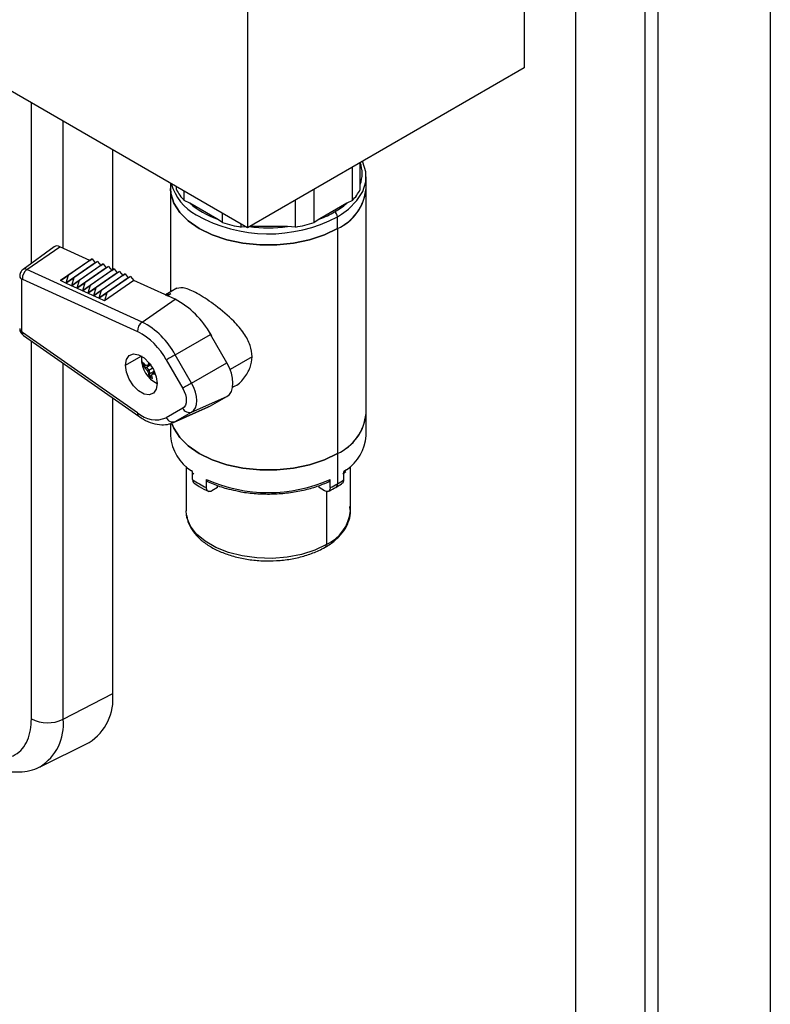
# Model space of a CAD drawing. Header units: inches. Extents: x 0.4 to 16.8, y 0 to 10.8.
# Tile 81 of 104: x 15.253 to 15.572, y 7.199 to 7.618. Entities that reach past the tile are written whole.
import ezdxf

# ---------------------------------------------------------------- set-up
doc = ezdxf.new("R2010")
doc.units = ezdxf.units.IN
doc.header["$MEASUREMENT"] = 0

msp = doc.modelspace()

# ---------------------------------------------------------------- linework, layer by layer
at = {"color": 7, "linetype": 'Continuous'}
for p, q in [((15.5724727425, 8.82089184), (15.5724727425, 6.9836750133)), ((15.5245662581, 8.7932360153), (15.5245662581, 6.9560191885)), ((15.5190567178, 7.0506540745), (15.5190567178, 8.6837356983)), ((15.4895939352, 7.0336455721), (15.4895939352, 8.6667271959)), ((15.4674968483, 8.0058374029), (15.4674968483, 7.5975669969)), ((15.3496457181, 7.9378033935), (15.3496457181, 7.5295329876)), ((15.3496457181, 7.5295329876), (15.1581376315, 7.6400882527)), ((15.4674968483, 7.5975669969), (15.3496457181, 7.5295329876)), ((15.2574947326, 7.5143169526), (15.2574947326, 7.5827306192)), ((15.2710403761, 7.5207723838), (15.2710403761, 7.5749108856)), ((15.2921763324, 7.5115882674), (15.2921763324, 7.5627093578)), ((15.3943445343, 7.5411332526), (15.3943445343, 7.5553370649)), ((15.3976512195, 7.545741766), (15.3976512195, 7.5572459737)), ((15.4001512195, 7.5461938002), (15.4001512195, 7.5512291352)), ((15.3168178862, 7.5484840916), (15.3168178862, 7.5461938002)), ((15.3168178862, 7.5461938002), (15.3168178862, 7.5021409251)), ((15.3193178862, 7.545741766), (15.3193178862, 7.5470408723)), ((15.3226245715, 7.5411332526), (15.3226245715, 7.5451319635)), ((15.3780146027, 7.5317061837), (15.3780146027, 7.5459099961)), ((15.4001512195, 7.450386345), (15.4001512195, 7.5461938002)), ((15.3250461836, 7.5399176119), (15.3226245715, 7.5411332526)), ((15.3700315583, 7.529797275), (15.3700315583, 7.5413014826)), ((15.3943445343, 7.5411332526), (15.3919229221, 7.5399176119)), ((15.3365328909, 7.5332864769), (15.3250461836, 7.5399176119)), ((15.3919229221, 7.5399176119), (15.3804362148, 7.5332864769)), ((15.3389545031, 7.5317061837), (15.3365328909, 7.5332864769)), ((15.3389545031, 7.5317061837), (15.3389545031, 7.5357048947)), ((15.3804362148, 7.5332864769), (15.3780146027, 7.5317061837)), ((15.3879473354, 7.5342206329), (15.3896752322, 7.5352803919)), ((15.3879473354, 7.5291852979), (15.3879473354, 7.5342206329)), ((15.3469375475, 7.529797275), (15.3469375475, 7.5310963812)), ((15.3489978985, 7.5299069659), (15.3469375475, 7.529797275)), ((15.3666068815, 7.5299796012), (15.3504193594, 7.5299796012)), ((15.3700315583, 7.529797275), (15.3666068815, 7.5299796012)), ((15.3879473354, 7.5291852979), (15.3879473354, 7.4333778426)), ((15.2671711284, 7.5213795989), (15.2539294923, 7.5117147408)), ((15.2555709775, 7.5117442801), (15.2696121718, 7.5214235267)), ((15.2823991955, 7.5155937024), (15.2696121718, 7.5214235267)), ((15.2823991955, 7.5155937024), (15.2698938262, 7.5069731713)), ((15.2833739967, 7.5162492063), (15.2731952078, 7.5092324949)), ((15.2823991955, 7.5155937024), (15.2833739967, 7.5162492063)), ((15.2833739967, 7.5162492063), (15.2847433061, 7.514524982)), ((15.3046917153, 7.4893492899), (15.2555709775, 7.5117442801)), ((15.2847433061, 7.514524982), (15.2722379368, 7.5059044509)), ((15.2870874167, 7.5134562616), (15.2745820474, 7.5048357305)), ((15.2857181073, 7.5151804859), (15.2755393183, 7.5081637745)), ((15.2894315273, 7.5123875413), (15.276926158, 7.5037670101)), ((15.2880622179, 7.5141117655), (15.2778834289, 7.5070950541)), ((15.2917756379, 7.5113188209), (15.2792702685, 7.5026982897)), ((15.2904063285, 7.5130430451), (15.2802275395, 7.5060263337)), ((15.2927504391, 7.5119743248), (15.2825716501, 7.5049576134)), ((15.2847433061, 7.514524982), (15.2857181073, 7.5151804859)), ((15.2857181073, 7.5151804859), (15.2870874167, 7.5134562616)), ((15.2870874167, 7.5134562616), (15.2880622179, 7.5141117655)), ((15.2880622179, 7.5141117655), (15.2894315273, 7.5123875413)), ((15.2894315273, 7.5123875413), (15.2904063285, 7.5130430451)), ((15.2904063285, 7.5130430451), (15.2917756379, 7.5113188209)), ((15.2917756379, 7.5113188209), (15.2927504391, 7.5119743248)), ((15.2927504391, 7.5119743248), (15.2941197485, 7.5102501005)), ((15.253488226, 7.4852884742), (15.253488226, 7.5075393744)), ((15.2536648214, 7.5076639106), (15.3027855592, 7.4852689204)), ((15.2698938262, 7.5069731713), (15.2731952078, 7.5092324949)), ((15.2731952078, 7.5092324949), (15.2722379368, 7.5059044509)), ((15.2722379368, 7.5059044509), (15.2755393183, 7.5081637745)), ((15.2755393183, 7.5081637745), (15.2745820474, 7.5048357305)), ((15.2745820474, 7.5048357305), (15.2778834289, 7.5070950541)), ((15.2778834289, 7.5070950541), (15.276926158, 7.5037670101)), ((15.2941197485, 7.5102501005), (15.2816143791, 7.5016295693)), ((15.2964638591, 7.5091813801), (15.2839584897, 7.500560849)), ((15.2950945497, 7.5109056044), (15.2849157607, 7.503888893)), ((15.2988079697, 7.5081126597), (15.2863026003, 7.4994921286)), ((15.2974386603, 7.509836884), (15.2872598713, 7.5028201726)), ((15.3011520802, 7.5070439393), (15.2886467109, 7.4984234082)), ((15.2997827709, 7.5087681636), (15.2896039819, 7.5017514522)), ((15.2941197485, 7.5102501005), (15.2950945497, 7.5109056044)), ((15.2950945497, 7.5109056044), (15.2964638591, 7.5091813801)), ((15.2964638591, 7.5091813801), (15.2974386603, 7.509836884)), ((15.2974386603, 7.509836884), (15.2988079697, 7.5081126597)), ((15.2988079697, 7.5081126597), (15.2997827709, 7.5087681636)), ((15.2997827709, 7.5087681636), (15.3011520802, 7.5070439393)), ((15.3187329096, 7.4990285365), (15.3011520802, 7.5070439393)), ((15.2722379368, 7.5059044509), (15.2698938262, 7.5069731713)), ((15.2745820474, 7.5048357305), (15.2722379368, 7.5059044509)), ((15.276926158, 7.5037670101), (15.2745820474, 7.5048357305)), ((15.276926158, 7.5037670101), (15.2802275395, 7.5060263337)), ((15.2792702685, 7.5026982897), (15.276926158, 7.5037670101)), ((15.2802275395, 7.5060263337), (15.2792702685, 7.5026982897)), ((15.2792702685, 7.5026982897), (15.2825716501, 7.5049576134)), ((15.2825716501, 7.5049576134), (15.2816143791, 7.5016295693)), ((15.2816143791, 7.5016295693), (15.2849157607, 7.503888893)), ((15.2849157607, 7.503888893), (15.2839584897, 7.500560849)), ((15.2839584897, 7.500560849), (15.2872598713, 7.5028201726)), ((15.2872598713, 7.5028201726), (15.2863026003, 7.4994921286)), ((15.3195336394, 7.503708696), (15.3146505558, 7.5008897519)), ((15.2816143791, 7.5016295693), (15.2792702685, 7.5026982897)), ((15.2839584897, 7.500560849), (15.2816143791, 7.5016295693)), ((15.2863026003, 7.4994921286), (15.2839584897, 7.500560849)), ((15.2863026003, 7.4994921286), (15.2896039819, 7.5017514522)), ((15.2886467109, 7.4984234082), (15.2863026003, 7.4994921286)), ((15.2896039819, 7.5017514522), (15.2886467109, 7.4984234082)), ((15.3046917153, 7.4893492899), (15.3187329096, 7.4990285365)), ((15.3156133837, 7.5007903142), (15.3150879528, 7.500690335)), ((15.3152847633, 7.5006006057), (15.3156133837, 7.5007903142)), ((15.3153479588, 7.5005717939), (15.316945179, 7.5014938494)), ((15.3156416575, 7.5007413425), (15.3156133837, 7.5007903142)), ((15.3325648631, 7.4862305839), (15.3342477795, 7.4834540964)), ((15.3027855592, 7.450641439), (15.2536648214, 7.4849600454)), ((15.2541127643, 7.4835882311), (15.3032335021, 7.4492696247)), ((15.3188336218, 7.4754023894), (15.3338810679, 7.4840892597)), ((15.3408602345, 7.4720009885), (15.3338810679, 7.4840892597)), ((15.2574947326, 7.3203381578), (15.2574947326, 7.4812253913)), ((15.2975849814, 7.4709574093), (15.3043625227, 7.4748700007)), ((15.3258127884, 7.4633141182), (15.3188336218, 7.4754023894)), ((15.3515720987, 7.474569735), (15.3422253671, 7.4691739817)), ((15.2710403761, 7.3201333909), (15.2710403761, 7.4717616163)), ((15.3052130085, 7.4707488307), (15.3065217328, 7.4699933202)), ((15.3060685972, 7.4697132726), (15.3065217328, 7.4699933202)), ((15.3086113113, 7.4712922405), (15.3065217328, 7.4699933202)), ((15.3065217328, 7.4699933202), (15.3075633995, 7.4688937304)), ((15.3069421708, 7.4708942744), (15.3075633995, 7.4711830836)), ((15.3075257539, 7.4719106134), (15.307660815, 7.471975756)), ((15.3078279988, 7.4717679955), (15.3075633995, 7.4711830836)), ((15.3075633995, 7.4711830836), (15.3080931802, 7.4714228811)), ((15.3075633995, 7.4688937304), (15.3089854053, 7.4697146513)), ((15.3150217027, 7.4732015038), (15.3220008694, 7.4611132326)), ((15.3258127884, 7.4633141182), (15.3408602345, 7.4720009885)), ((15.3069421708, 7.4685350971), (15.3075633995, 7.4688937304)), ((15.3075257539, 7.4671894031), (15.3079948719, 7.4674417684)), ((15.3075633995, 7.4688937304), (15.3079948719, 7.4674417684)), ((15.3079948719, 7.4674417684), (15.3101645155, 7.4686016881)), ((15.3079948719, 7.4659305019), (15.3079948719, 7.4674417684)), ((15.3080125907, 7.4658956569), (15.3086022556, 7.4665257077)), ((15.3089851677, 7.4673557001), (15.3095459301, 7.4677492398)), ((15.3095459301, 7.4677492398), (15.310018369, 7.4680879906)), ((15.3101845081, 7.4676860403), (15.3095459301, 7.4677492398)), ((15.3101570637, 7.4673530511), (15.3102808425, 7.4674373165)), ((15.3432972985, 7.4616181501), (15.3436982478, 7.4618496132)), ((15.2921763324, 7.3311196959), (15.2921763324, 7.456994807)), ((15.3258127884, 7.4509779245), (15.3408602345, 7.4576401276)), ((15.3338810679, 7.4536098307), (15.3408602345, 7.4576401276)), ((15.3220008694, 7.4526116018), (15.3150217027, 7.4485813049)), ((15.318046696, 7.4465478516), (15.3330381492, 7.4531816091)), ((15.3188336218, 7.4469476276), (15.3338810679, 7.4536098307)), ((15.3330381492, 7.4531816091), (15.3338810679, 7.4536098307)), ((15.3188336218, 7.4469476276), (15.3258127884, 7.4509779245)), ((15.4001512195, 7.4408600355), (15.4001512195, 7.450386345)), ((15.3168178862, 7.4461600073), (15.3168178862, 7.4408600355)), ((15.3176827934, 7.4463969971), (15.3188336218, 7.4469476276)), ((15.3879473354, 7.4333778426), (15.3879473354, 7.4204492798)), ((15.3234845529, 7.4278088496), (15.3234845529, 7.4088788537)), ((15.3934845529, 7.4088788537), (15.3934845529, 7.4278088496)), ((15.3262231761, 7.4256376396), (15.3258075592, 7.4259360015)), ((15.3261825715, 7.4251651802), (15.3267720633, 7.4247311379)), ((15.3262231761, 7.4222353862), (15.3262231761, 7.4256376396)), ((15.3901970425, 7.4247311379), (15.3915241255, 7.4257364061)), ((15.3917960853, 7.4264110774), (15.3907459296, 7.4256376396)), ((15.3907459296, 7.4222353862), (15.3907459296, 7.4256376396)), ((15.3321157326, 7.4188336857), (15.3321157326, 7.4222359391)), ((15.3368580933, 7.4188495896), (15.3368580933, 7.4197403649)), ((15.3801110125, 7.4188495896), (15.3801110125, 7.4197253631)), ((15.3848533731, 7.4188336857), (15.3848533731, 7.4222359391)), ((15.3368580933, 7.4188495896), (15.3344856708, 7.4174800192)), ((15.382483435, 7.4174800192), (15.3801110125, 7.4188495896)), ((15.3832332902, 7.4171976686), (15.3832332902, 7.3945917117)), ((15.3236027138, 7.4072199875), (15.3234845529, 7.4088788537)), ((15.2710403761, 7.3201333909), (15.2921763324, 7.3311196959)), ((15.2612898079, 7.2999462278), (15.2820893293, 7.3102359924))]:
    msp.add_line(p, q, dxfattribs=at)
at = {"color": 7, "linetype": 'Continuous', "flags": 128}
for points in [[(15.3896752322, 7.5352803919), (15.3926158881, 7.5374325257), (15.3962473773, 7.5410636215), (15.3987314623, 7.5450035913), (15.3999926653, 7.5491327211), (15.3999926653, 7.5533255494), (15.3987314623, 7.5574546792), (15.3985762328, 7.5577799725)], [(15.3168178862, 7.5461938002), (15.3169764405, 7.5440973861), (15.3182376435, 7.5399682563), (15.3207217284, 7.5360282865), (15.3243532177, 7.5323971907), (15.3290217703, 7.5291852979), (15.3345855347, 7.5264901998), (15.3408754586, 7.5243937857), (15.347700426, 7.522959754), (15.3548530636, 7.522231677), (15.3621160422, 7.522231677), (15.3692686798, 7.522959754), (15.3760936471, 7.5243937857), (15.3823835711, 7.5264901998), (15.3879473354, 7.5291852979)], [(15.3879473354, 7.5291852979), (15.3823835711, 7.5264901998), (15.3760936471, 7.5243937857), (15.3692686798, 7.522959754), (15.3621160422, 7.522231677), (15.3548530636, 7.522231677), (15.347700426, 7.522959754), (15.3408754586, 7.5243937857), (15.3345855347, 7.5264901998), (15.3290217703, 7.5291852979), (15.3243532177, 7.5323971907), (15.3207217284, 7.5360282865), (15.3182376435, 7.5399682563), (15.3169764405, 7.5440973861), (15.3168178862, 7.5461938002)], [(15.3147063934, 7.5008642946), (15.3151860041, 7.5010563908), (15.316945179, 7.5014938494)], [(15.2975849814, 7.4709574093), (15.2979936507, 7.4733978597), (15.2991703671, 7.4750721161), (15.3009732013, 7.4757782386), (15.3031847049, 7.4754310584), (15.3055381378, 7.4740724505), (15.3077496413, 7.4718662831), (15.3095524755, 7.4690786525), (15.310729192, 7.4660457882), (15.3111378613, 7.4631334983)], [(15.3188336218, 7.4754023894), (15.3183489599, 7.4751225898), (15.3178310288, 7.4748235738), (15.3172975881, 7.4745155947), (15.3167669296, 7.4742092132), (15.3162572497, 7.4739149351), (15.3157860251, 7.4736428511), (15.3153694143, 7.4734022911), (15.3150217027, 7.4732015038)], [(15.3111378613, 7.4631334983), (15.310729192, 7.4606930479), (15.3095524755, 7.4590187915), (15.3077496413, 7.458312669), (15.3055381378, 7.4586598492), (15.3031847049, 7.4600184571), (15.3009732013, 7.4622246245), (15.2991703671, 7.4650122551), (15.2979936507, 7.4680451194), (15.2975849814, 7.4709574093)], [(15.3408602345, 7.4576401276), (15.3419538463, 7.4585476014), (15.3427664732, 7.4598340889), (15.3432668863, 7.4614501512), (15.3434358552, 7.4633336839), (15.3432668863, 7.4654123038), (15.3427664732, 7.4676061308), (15.3419538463, 7.4698308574), (15.3408602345, 7.4720009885)], [(15.3258127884, 7.4633141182), (15.3253281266, 7.4630343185), (15.3248101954, 7.4627353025), (15.3242767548, 7.4624273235), (15.3237460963, 7.462120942), (15.3232364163, 7.4618266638), (15.3227651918, 7.4615545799), (15.3223485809, 7.4613140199), (15.3220008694, 7.4611132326)], [(15.3220008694, 7.4611132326), (15.3226482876, 7.4598285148), (15.3231293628, 7.4585114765), (15.3234256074, 7.4572127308), (15.323525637, 7.4559821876), (15.3234256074, 7.4548671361), (15.3231293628, 7.4539104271), (15.3226482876, 7.4531488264), (15.3220008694, 7.4526116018)], [(15.3258127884, 7.4509779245), (15.3267522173, 7.451757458), (15.3274502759, 7.45286257), (15.3278801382, 7.4542507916), (15.328025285, 7.4558687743), (15.3278801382, 7.4576543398), (15.3274502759, 7.4595388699), (15.3267522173, 7.4614499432), (15.3258127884, 7.4633141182)], [(15.3175642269, 7.4458540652), (15.3182376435, 7.444160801), (15.3207217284, 7.4402208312), (15.3243532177, 7.4365897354), (15.3290217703, 7.4333778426), (15.3345855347, 7.4306827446), (15.3408754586, 7.4285863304), (15.347700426, 7.4271522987), (15.3548530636, 7.4264242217), (15.3621160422, 7.4264242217), (15.3692686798, 7.4271522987), (15.3760936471, 7.4285863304), (15.3823835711, 7.4306827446), (15.3879473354, 7.4333778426)], [(15.3879473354, 7.4333778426), (15.3823835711, 7.4306827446), (15.3760936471, 7.4285863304), (15.3692686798, 7.4271522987), (15.3621160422, 7.4264242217), (15.3548530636, 7.4264242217), (15.347700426, 7.4271522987), (15.3408754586, 7.4285863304), (15.3345855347, 7.4306827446), (15.3290217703, 7.4333778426), (15.3243532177, 7.4365897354), (15.3207217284, 7.4402208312), (15.3182376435, 7.444160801), (15.3175771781, 7.4458152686)], [(15.3832332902, 7.3945917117), (15.3782643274, 7.392209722), (15.3726217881, 7.3903953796), (15.3664978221, 7.3892104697), (15.3601009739, 7.3886953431), (15.3536490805, 7.3888675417), (15.3473618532, 7.3897212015), (15.3414533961, 7.3912272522), (15.3361249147, 7.393334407), (15.3315578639, 7.3959709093), (15.3279077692, 7.3990469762), (15.3252989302, 7.4024578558), (15.3238201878, 7.4060873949), (15.3236027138, 7.4072199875)]]:
    msp.add_lwpolyline(points, dxfattribs=at)
at = {"color": 7, "linetype": 'Continuous'}
for centre, radius, start, end in [((15.3848298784, 7.5525900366), 0.0136518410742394, 339.9119188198, 20.0880811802), ((15.3384025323, 7.5543785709), 0.0221254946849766, 195.9304307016, 241.2803449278), ((15.3370942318, 7.5550060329), 0.0200455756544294, 207.526588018, 223.7935529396), ((15.3798272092, 7.5478941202), 0.0203950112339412, 293.462125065, 355.2177339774), ((15.3793234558, 7.5482555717), 0.0209295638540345, 294.333235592, 354.3466234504), ((15.3798748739, 7.5550060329), 0.0200455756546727, 316.2064470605, 332.4734119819), ((15.3492518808, 7.5685832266), 0.0375184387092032, 229.8217251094, 250.1836514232), ((15.3708710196, 7.5641368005), 0.032089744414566, 299.6972506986, 310.9979558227), ((15.3585489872, 7.589643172), 0.0627369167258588, 240.6204325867, 297.9432810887), ((15.3651503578, 7.5740463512), 0.0435318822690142, 290.5571595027, 299.7761207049), ((15.3853886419, 7.5341041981), 0.0025613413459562, 2.6054784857, 57.3945216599), ((15.3569845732, 7.589460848), 0.0605035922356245, 252.6624823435, 260.4413752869), ((15.3584845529, 7.5982264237), 0.0687284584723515, 263.2129236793, 276.7870763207), ((15.3599845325, 7.589460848), 0.0605035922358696, 279.5586247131, 287.3375176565), ((15.2684269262, 7.5194412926), 0.0023095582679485, 59.1233507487, 122.9385594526), ((15.2584349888, 7.5079209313), 0.0047770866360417, 126.8363115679, 183.0841633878), ((15.254773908, 7.5104110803), 0.0015533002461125, 59.1264019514, 122.8953201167), ((15.254129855, 7.5090334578), 0.0016260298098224, 185.8947528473, 246.7590629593), ((15.2536053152, 7.5075608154), 0.0001190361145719, 60.0066273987, 190.3768608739), ((15.3020257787, 7.4669381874), 0.0361789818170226, 28.2982797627, 62.4972571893), ((15.2541214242, 7.4867734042), 0.0016142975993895, 184.4143244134, 246.9058165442), ((15.3075557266, 7.4855259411), 0.0047770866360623, 126.836311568, 183.0841633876), ((15.2890943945, 7.4593906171), 0.0337757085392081, 28.2982797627, 62.4972571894), ((15.2539217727, 7.4853098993), 0.0004340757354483, 182.8291512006, 233.7044578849), ((15.2550725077, 7.4846606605), 0.0014391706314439, 167.9933044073, 228.1738569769), ((15.2892901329, 7.4593474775), 0.0292240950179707, 28.2982797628, 62.4972571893), ((15.3162060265, 7.4738831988), 0.0118341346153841, 175.0675657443, 180), ((15.3162060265, 7.4738831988), 0.0118341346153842, 180, 244.6414713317), ((15.3087884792, 7.4739503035), 0.0044170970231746, 180.8704722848, 214.9148704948), ((15.3132492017, 7.4714199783), 0.008082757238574, 179.9846802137, 184.5300030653), ((15.3135988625, 7.4714197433), 0.0084324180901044, 175.5649558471, 179.983718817), ((15.308001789, 7.4784572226), 0.0076368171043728, 255.3365392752, 262.0244054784), ((15.3159549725, 7.4761307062), 0.0117865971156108, 212.9883660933, 220.1227761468), ((15.3189856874, 7.4646545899), 0.01356392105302, 147.6594593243, 152.6115561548), ((15.3235263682, 7.4732255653), 0.014958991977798, 191.2401074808, 193.573200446), ((15.3192956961, 7.480552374), 0.0149585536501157, 226.427405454, 228.7600415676), ((15.3180276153, 7.472543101), 0.0117877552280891, 199.877737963, 207.0118327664), ((15.3126847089, 7.4726986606), 0.0082528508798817, 235.5197772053, 244.4855993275), ((15.3160646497, 7.4644930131), 0.0076363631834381, 157.9833689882, 164.6724969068), ((15.309601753, 7.4809078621), 0.0135661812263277, 267.3949993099, 272.3459698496), ((15.3248372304, 7.4539657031), 0.0031430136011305, 205.5201807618, 288.0826968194), ((15.3041928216, 7.4503420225), 0.0014387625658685, 167.9885619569, 228.2191882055), ((15.3105420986, 7.4593430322), 0.0116568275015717, 228.2864116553, 292.5996798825), ((15.3178580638, 7.4499354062), 0.0031430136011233, 205.5201807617, 288.0826968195), ((15.3793234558, 7.4524481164), 0.020929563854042, 294.333235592, 354.3466234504), ((15.3798272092, 7.452086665), 0.0203950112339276, 293.462125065, 355.2177339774), ((15.3359683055, 7.4422259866), 0.0191990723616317, 184.0798538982, 238.0464815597), ((15.3812508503, 7.4421490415), 0.0189442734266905, 303.8240930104, 356.0984669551), ((15.3487117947, 7.4543865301), 0.0392356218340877, 235.0285353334, 244.9768411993), ((15.3584845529, 7.4826193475), 0.065889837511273, 246.4095957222, 293.5904042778), ((15.366859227, 7.4570639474), 0.0422533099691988, 295.205337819, 299.9396627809), ((15.386361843, 7.4202473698), 0.0015982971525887, 304.0400866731, 7.2574626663), ((15.3698029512, 7.4519647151), 0.0363653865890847, 299.9303288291, 305.162977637), ((15.3761395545, 7.4105028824), 0.0174208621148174, 294.0289223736, 354.6509366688), ((15.3819815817, 7.3944685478), 0.0012577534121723, 305.7066936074, 5.6196247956), ((15.270230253, 7.3288419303), 0.0220639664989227, 302.5126734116, 5.9254660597), ((15.2644738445, 7.3338821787), 0.0152364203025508, 242.7383566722, 295.529516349), ((15.2498682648, 7.3179241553), 0.0212870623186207, 302.1255673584, 5.9570557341)]:
    msp.add_arc(centre, radius, start, end, dxfattribs=at)
for points, knots in [([(15.25393759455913, 7.511720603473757), (15.25373004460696, 7.511546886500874), (15.25330850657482, 7.511194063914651), (15.25285560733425, 7.510480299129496), (15.25255755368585, 7.509678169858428), (15.25252738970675, 7.509131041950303), (15.25251256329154, 7.508862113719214)], [0, 0, 0, 0, 0.2464913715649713, 0.500628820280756, 0.7545454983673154, 1, 1, 1, 1]), ([(15.35157209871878, 7.474569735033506), (15.35140154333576, 7.476178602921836), (15.35104261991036, 7.479564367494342), (15.34818840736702, 7.484721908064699), (15.34326350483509, 7.490534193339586), (15.33630466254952, 7.496391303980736), (15.32879117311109, 7.501328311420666), (15.32272192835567, 7.504308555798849), (15.32063555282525, 7.503904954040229), (15.31954035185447, 7.503693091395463)], [0, 0, 0, 0, 0.1006598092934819, 0.2118324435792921, 0.333781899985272, 0.5097456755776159, 0.6676025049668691, 0.8255146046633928, 1, 1, 1, 1]), ([(15.25251248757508, 7.486613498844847), (15.25253485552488, 7.486347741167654), (15.25258103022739, 7.485799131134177), (15.25294846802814, 7.484908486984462), (15.25348310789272, 7.48410669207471), (15.2539095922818, 7.483755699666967), (15.25411482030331, 7.483586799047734)], [0, 0, 0, 0, 0.2437407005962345, 0.5031598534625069, 0.7609161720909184, 1, 1, 1, 1]), ([(15.34369176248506, 7.461864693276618), (15.34371291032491, 7.461870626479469), (15.34552073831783, 7.462377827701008), (15.34812718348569, 7.465364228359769), (15.35105710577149, 7.469634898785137), (15.35140626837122, 7.472980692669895), (15.35157209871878, 7.474569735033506)], [0, 0, 0, 0, 0.0043076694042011, 0.3682421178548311, 0.6999546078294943, 1, 1, 1, 1]), ([(15.30521300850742, 7.472041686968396), (15.3052090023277, 7.472047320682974), (15.30520186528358, 7.472057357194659), (15.30519479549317, 7.472067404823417), (15.30519169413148, 7.47207181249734)], [0, 0, 0, 0, 0.561321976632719, 0.9999999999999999, 0.9999999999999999, 0.9999999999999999, 0.9999999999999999]), ([(15.30519169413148, 7.470781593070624), (15.30519180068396, 7.470781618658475), (15.30519272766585, 7.47078184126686), (15.30519591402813, 7.470782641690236), (15.30520751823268, 7.470785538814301), (15.30525135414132, 7.470796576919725), (15.30542307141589, 7.470839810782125), (15.30575265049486, 7.470922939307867), (15.30604917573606, 7.47099774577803), (15.30621556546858, 7.471039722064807)], [0, 0, 0, 0, 0.0003118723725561, 0.0027132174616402, 0.0093351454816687, 0.0343052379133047, 0.1311504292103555, 0.5124609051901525, 1, 1, 1, 1]), ([(15.30519169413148, 7.470781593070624), (15.3051956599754, 7.470775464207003), (15.30520273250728, 7.470764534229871), (15.3052098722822, 7.470753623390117), (15.30521300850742, 7.47074883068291)], [0, 0, 0, 0, 0.5607389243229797, 1, 1, 1, 1]), ([(15.30521300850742, 7.472041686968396), (15.30532087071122, 7.471893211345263), (15.30548516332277, 7.471667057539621), (15.3057324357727, 7.471395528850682), (15.30590694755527, 7.471218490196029), (15.30601808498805, 7.471115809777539), (15.30606859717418, 7.471069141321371)], [0, 0, 0, 0, 0.43447639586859, 0.6617819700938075, 0.8462792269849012, 1, 1, 1, 1]), ([(15.30606859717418, 7.469713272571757), (15.30598761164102, 7.469797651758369), (15.30584054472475, 7.469950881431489), (15.3056304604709, 7.470193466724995), (15.30541989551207, 7.470454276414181), (15.30528551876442, 7.47064559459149), (15.30521300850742, 7.47074883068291)], [0, 0, 0, 0, 0.2482089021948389, 0.4507387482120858, 0.7036163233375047, 1, 1, 1, 1]), ([(15.30799487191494, 7.465930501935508), (15.3079176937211, 7.466099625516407), (15.3078001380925, 7.466357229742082), (15.30767037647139, 7.46671770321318), (15.30758952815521, 7.466965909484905), (15.30754568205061, 7.467119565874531), (15.30752575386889, 7.467189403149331)], [0, 0, 0, 0, 0.4344764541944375, 0.6617821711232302, 0.8462790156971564, 1, 1, 1, 1]), ([(15.30799487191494, 7.465930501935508), (15.3079981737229, 7.465923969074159), (15.30800405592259, 7.465912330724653), (15.30800998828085, 7.465900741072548), (15.30801259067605, 7.465895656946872)], [0, 0, 0, 0, 0.5613219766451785, 1, 1, 1, 1]), ([(15.30869990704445, 7.466511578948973), (15.30872492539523, 7.466403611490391), (15.30877035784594, 7.466207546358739), (15.30885899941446, 7.465913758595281), (15.30896641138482, 7.465608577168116), (15.30906257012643, 7.465397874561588), (15.30911445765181, 7.465284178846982)], [0, 0, 0, 0, 0.2482093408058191, 0.4507394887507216, 0.7036174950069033, 1, 1, 1, 1]), ([(15.30912989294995, 7.465250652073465), (15.30912699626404, 7.465256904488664), (15.30912183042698, 7.465268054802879), (15.3091167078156, 7.465279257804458), (15.30911445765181, 7.465284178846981)], [0, 0, 0, 0, 0.560738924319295, 1, 1, 1, 1]), ([(15.3032335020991, 7.44926962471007), (15.30389871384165, 7.448831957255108), (15.30582604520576, 7.447563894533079), (15.3091328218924, 7.446126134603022), (15.31285949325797, 7.445489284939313), (15.31574471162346, 7.445649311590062), (15.31714253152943, 7.446272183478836), (15.31756154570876, 7.44645889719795)], [0, 0, 0, 0, 0.1402393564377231, 0.4063183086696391, 0.6733104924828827, 0.9020706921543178, 1, 1, 1, 1]), ([(15.32622317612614, 7.422235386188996), (15.32624360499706, 7.421987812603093), (15.32628489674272, 7.421487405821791), (15.32652183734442, 7.420996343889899), (15.32676538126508, 7.420848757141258), (15.32684783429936, 7.420798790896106)], [0, 0, 0, 0, 0.3930879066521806, 0.7945268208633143, 1, 1, 1, 1]), ([(15.32661238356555, 7.420922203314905), (15.32739441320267, 7.420382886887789), (15.32938907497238, 7.419007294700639), (15.33171320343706, 7.417857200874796), (15.33312613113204, 7.417158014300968)], [0, 0, 0, 0, 0.3920612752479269, 1, 1, 1, 1]), ([(15.33211573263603, 7.422235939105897), (15.33213266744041, 7.422070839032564), (15.33215839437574, 7.42182002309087), (15.33230612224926, 7.421586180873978), (15.33241158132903, 7.421510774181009), (15.33246488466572, 7.421472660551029)], [0, 0, 0, 0, 0.4878586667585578, 0.7411428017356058, 1, 1, 1, 1]), ([(15.33219568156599, 7.421599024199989), (15.33311334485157, 7.421183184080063), (15.33577170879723, 7.419978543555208), (15.33990599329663, 7.41854070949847), (15.34330959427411, 7.41784090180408), (15.34464019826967, 7.417567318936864)], [0, 0, 0, 0, 0.2430461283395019, 0.7040764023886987, 1, 1, 1, 1]), ([(15.34464019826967, 7.417567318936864), (15.34536910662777, 7.417395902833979), (15.34813359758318, 7.416745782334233), (15.35326604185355, 7.416216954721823), (15.35983593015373, 7.416006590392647), (15.36639573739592, 7.416444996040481), (15.3727567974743, 7.417473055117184), (15.37866184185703, 7.41905680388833), (15.38256839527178, 7.420559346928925), (15.3844848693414, 7.421462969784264), (15.38477342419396, 7.421599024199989)], [0, 0, 0, 0, 0.0552850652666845, 0.2096766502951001, 0.3639880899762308, 0.5183061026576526, 0.6727020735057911, 0.8272630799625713, 0.9739917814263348, 1, 1, 1, 1]), ([(15.38386406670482, 7.417167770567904), (15.38477810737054, 7.417609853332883), (15.38594018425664, 7.418171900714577), (15.38702524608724, 7.418790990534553), (15.38725684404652, 7.418923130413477)], [0, 0, 0, 0, 0.7865578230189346, 1, 1, 1, 1]), ([(15.38467617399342, 7.421632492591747), (15.38470715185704, 7.421674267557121), (15.3848179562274, 7.421823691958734), (15.38483854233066, 7.422063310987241), (15.38485337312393, 7.42223593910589)], [0, 0, 0, 0, 0.2795725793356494, 1, 1, 1, 1]), ([(15.38725684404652, 7.418923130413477), (15.38809243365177, 7.419426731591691), (15.38915484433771, 7.420067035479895), (15.39013094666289, 7.42076142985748), (15.39033934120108, 7.420909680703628)], [0, 0, 0, 0, 0.7865033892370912, 1, 1, 1, 1]), ([(15.39014535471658, 7.420776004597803), (15.39015283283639, 7.420779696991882), (15.39037576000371, 7.42088976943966), (15.39065767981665, 7.42133813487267), (15.39071747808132, 7.421946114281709), (15.39074592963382, 7.422235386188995)], [0, 0, 0, 0, 0.0178698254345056, 0.5327100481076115, 1, 1, 1, 1]), ([(15.33448567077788, 7.417480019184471), (15.3343068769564, 7.417389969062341), (15.33395623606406, 7.417213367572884), (15.3334680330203, 7.417133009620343), (15.33304350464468, 7.417183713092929), (15.33259324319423, 7.417412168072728), (15.3322005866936, 7.417921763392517), (15.33214308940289, 7.41853968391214), (15.33211573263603, 7.418833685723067)], [0, 0, 0, 0, 0.1448776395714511, 0.2841262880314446, 0.4177462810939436, 0.545743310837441, 0.7838681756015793, 1, 1, 1, 1]), ([(15.38485337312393, 7.418833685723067), (15.38483436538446, 7.418583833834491), (15.3847959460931, 7.418078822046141), (15.38448951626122, 7.417524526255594), (15.38399453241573, 7.41717378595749), (15.38330401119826, 7.417101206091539), (15.38275680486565, 7.417353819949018), (15.38248343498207, 7.417480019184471)], [0, 0, 0, 0, 0.1827034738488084, 0.3692884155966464, 0.5579902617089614, 0.779183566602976, 1, 1, 1, 1]), ([(15.38271542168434, 7.393447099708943), (15.38347162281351, 7.393908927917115), (15.38566271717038, 7.395247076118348), (15.38869633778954, 7.397823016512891), (15.39142975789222, 7.401250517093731), (15.3930601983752, 7.404963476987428), (15.39367489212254, 7.408210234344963), (15.39333569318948, 7.410117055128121), (15.39322110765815, 7.410761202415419)], [0, 0, 0, 0, 0.1064669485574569, 0.3084882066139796, 0.5103103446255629, 0.7088440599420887, 0.9016439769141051, 1, 1, 1, 1]), ([(15.32374799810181, 7.406996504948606), (15.32380550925, 7.406404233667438), (15.32398294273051, 7.40457695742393), (15.32537373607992, 7.401645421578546), (15.32778535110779, 7.398330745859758), (15.33115288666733, 7.395326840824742), (15.33533647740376, 7.392706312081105), (15.34023127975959, 7.390559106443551), (15.34566947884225, 7.388953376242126), (15.35147990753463, 7.387933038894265), (15.35749108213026, 7.387522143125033), (15.36352905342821, 7.387730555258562), (15.36942475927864, 7.388550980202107), (15.37499685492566, 7.389973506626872), (15.3794308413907, 7.391666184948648), (15.38182543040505, 7.39296454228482), (15.38271542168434, 7.393447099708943)], [0, 0, 0, 0, 0.0348233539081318, 0.1074370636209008, 0.1812161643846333, 0.2569030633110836, 0.3339967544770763, 0.41164464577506, 0.4892438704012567, 0.5666918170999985, 0.6440282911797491, 0.7213384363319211, 0.798710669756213, 0.8762284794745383, 0.9539981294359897, 0.9999999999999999, 0.9999999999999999, 0.9999999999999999, 0.9999999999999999]), ([(15.23394049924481, 7.306736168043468), (15.23537711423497, 7.305995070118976), (15.23833639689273, 7.304468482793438), (15.24272624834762, 7.303447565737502), (15.2469478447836, 7.303519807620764), (15.25071369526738, 7.304883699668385), (15.2537774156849, 7.307463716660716), (15.25595043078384, 7.311084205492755), (15.25726090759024, 7.315396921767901), (15.25741831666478, 7.318723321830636), (15.25749473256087, 7.320338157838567)], [0, 0, 0, 0, 0.1165160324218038, 0.2400113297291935, 0.3686408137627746, 0.5000000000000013, 0.6313591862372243, 0.7599886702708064, 0.883483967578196, 1, 1, 1, 1]), ([(15.23599090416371, 7.302297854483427), (15.236762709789, 7.301842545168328), (15.23890472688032, 7.300578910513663), (15.24256646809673, 7.299127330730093), (15.24693101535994, 7.297979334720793), (15.25137347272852, 7.297559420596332), (15.25576015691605, 7.297996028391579), (15.25907869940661, 7.298806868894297), (15.26072824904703, 7.299751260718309), (15.26109994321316, 7.299964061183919)], [0, 0, 0, 0, 0.0952003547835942, 0.264212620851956, 0.4349299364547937, 0.6060515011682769, 0.7772021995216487, 0.9497968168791, 1, 1, 1, 1])]:
    msp.add_open_spline(points, degree=3, knots=knots, dxfattribs=at)

doc.saveas('drawing.dxf')
